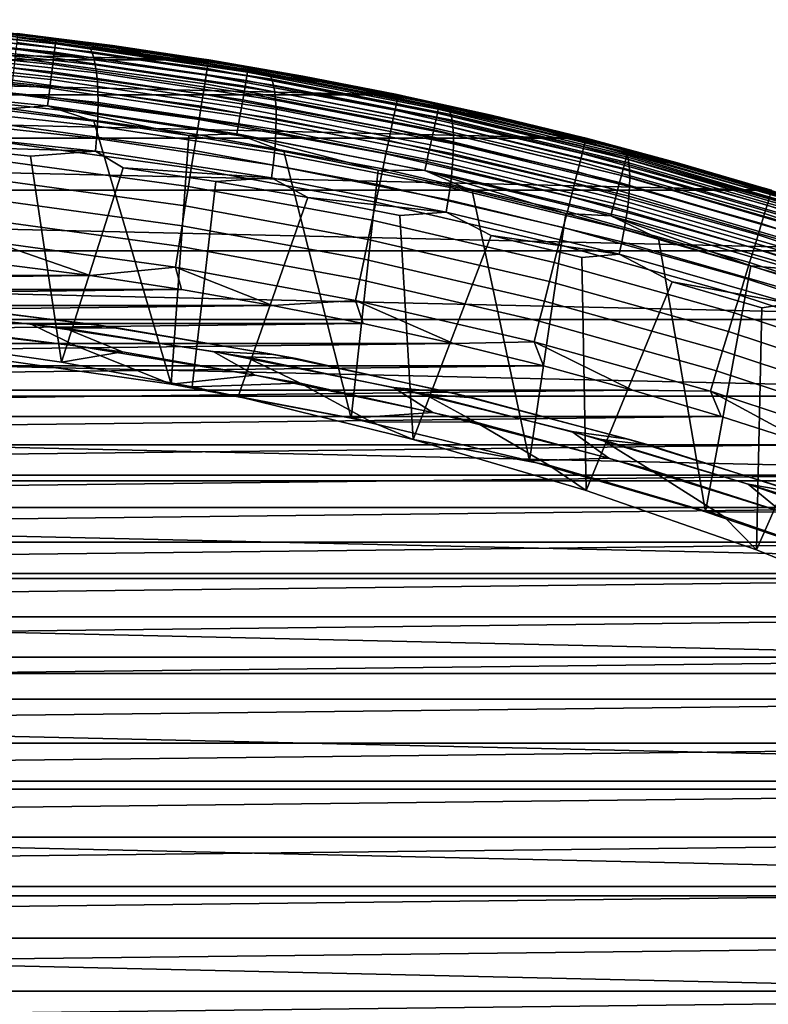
# Model space of a CAD drawing. Header units: metres. Extents: x -365 to 28, y -28 to 28.
# Tile 245 of 256: x 3.16 to 8.03, y 21.02 to 27.41. Entities that reach past the tile are written whole.
import ezdxf

# ---------------------------------------------------------------- set-up
doc = ezdxf.new("R2010")
doc.units = ezdxf.units.M
doc.layers.add('solid_24_501_103_XXX', color=7, linetype='CONTINUOUS')

msp = doc.modelspace()

# ---------------------------------------------------------------- linework, layer by layer
at = {"layer": 'solid_24_501_103_XXX'}
for points in [[(2.138382, 27.359516, 110.731926), (3.392367, 27.232475, 110.731926), (3.395427, 27.257032, 110.676788), (2.140312, 27.38419, 110.676788)], [(2.140312, 27.38419, 110.676788), (3.395427, 27.257032, 110.676788), (3.397645, 27.274809, 110.619064), (2.14171, 27.402048, 110.619064)], [(2.14171, 27.402048, 110.619064), (3.397645, 27.274809, 110.619064), (3.398985, 27.285543, 110.559593), (2.142556, 27.412832, 110.559593)], [(2.142556, 27.412832, 110.559593), (3.398985, 27.285543, 110.559593), (3.090304, 27.325813, 110.5)], [(2.847514, 27.341837, 119.303413), (2.24443, 27.407852, 119.25502), (3.146905, 27.32247, 119.514938), (3.4187, 27.288019, 119.51535)], [(-4.363696, 27.151583, -60), (-3.123856, 27.321991, -60), (4.363696, 27.151583, -60)], [(-3.123856, 27.321991, -60), (3.123856, 27.321991, -60), (4.363696, 27.151583, -60)], [(2.133046, 27.291267, 110.831284), (3.383902, 27.164543, 110.831284), (3.388506, 27.201494, 110.783676), (2.135948, 27.328392, 110.783676)], [(2.135948, 27.328392, 110.783676), (3.388506, 27.201494, 110.783676), (3.392367, 27.232475, 110.731926), (2.138382, 27.359516, 110.731926)], [(3.619735, 27.23283, 119.391144), (2.44322, 27.360199, 119.130318), (2.847514, 27.341837, 119.303413)], [(3.633127, 27.20331, 119.3134), (2.45783, 27.330545, 119.052841), (2.44322, 27.360199, 119.130318), (3.619735, 27.23283, 119.391144)], [(3.644749, 27.165733, 119.238914), (2.471002, 27.292801, 118.978699), (2.45783, 27.330545, 119.052841), (3.633127, 27.20331, 119.3134)], [(3.4187, 27.288019, 119.51535), (4.033896, 27.194664, 119.566429), (3.619735, 27.23283, 119.391144), (2.847514, 27.341837, 119.303413)], [(3.090304, 27.325813, 110.5), (4.331854, 27.156675, 110.5), (4.363696, 27.151583, -60), (3.123856, 27.321991, -60)], [(3.398985, 27.285543, 110.559593), (4.331854, 27.156675, 110.5), (3.090304, 27.325813, 110.5)], [(3.4187, 27.288019, 119.51535), (3.146905, 27.32247, 119.514938), (3.150632, 27.322042, 158.927399), (3.76732, 27.244474, 119.648476)], [(4.389934, 27.145248, 159.065811), (3.149907, 27.315685, 159.065811), (3.14773, 27.296642, 159.203171), (4.386892, 27.126324, 159.203171)], [(3.149907, 27.315685, 159.065811), (4.389934, 27.145248, 159.065811), (4.390946, 27.151566, 158.927399), (3.150632, 27.322042, 158.927399)], [(3.150632, 27.322042, 158.927399), (4.390946, 27.151566, 158.927399), (4.385705, 27.152409, 119.781586), (3.76732, 27.244474, 119.648476)], [(2.126011, 27.201277, 110.911354), (3.372743, 27.07497, 110.911354), (3.378622, 27.122162, 110.874054), (2.129717, 27.24869, 110.874054)], [(2.129717, 27.24869, 110.874054), (3.378622, 27.122162, 110.874054), (3.383902, 27.164543, 110.831284), (2.133046, 27.291267, 110.831284)], [(3.654471, 27.120518, 119.168518), (2.482589, 27.247383, 118.908714), (2.471002, 27.292801, 118.978699), (3.644749, 27.165733, 119.238914)], [(3.662185, 27.068163, 119.102982), (2.492463, 27.194798, 118.843658), (2.482589, 27.247383, 118.908714), (3.654471, 27.120518, 119.168518)], [(4.38185, 27.094955, 159.338165), (3.144121, 27.265076, 159.338165), (3.139112, 27.221258, 159.46965), (4.374852, 27.051409, 159.46965)], [(4.386892, 27.126324, 159.203171), (3.14773, 27.296642, 159.203171), (3.144121, 27.265076, 159.338165), (4.38185, 27.094955, 159.338165)], [(3.392367, 27.232475, 110.731926), (4.639195, 27.047989, 110.731926), (4.643381, 27.07238, 110.676788), (3.395427, 27.257032, 110.676788)], [(3.395427, 27.257032, 110.676788), (4.643381, 27.07238, 110.676788), (4.646411, 27.090036, 110.619064), (3.397645, 27.274809, 110.619064)], [(3.397645, 27.274809, 110.619064), (4.646411, 27.090036, 110.619064), (4.648243, 27.100697, 110.559593), (3.398985, 27.285543, 110.559593)], [(3.398985, 27.285543, 110.559593), (4.648243, 27.100697, 110.559593), (4.331854, 27.156675, 110.5)], [(3.4187, 27.288019, 119.51535), (3.76732, 27.244474, 119.648476), (4.385705, 27.152409, 119.781586)], [(4.033896, 27.194664, 119.566429), (3.4187, 27.288019, 119.51535), (4.385705, 27.152409, 119.781586), (4.587033, 27.117765, 119.774361)], [(2.121982, 27.149723, 110.942642), (3.366351, 27.023657, 110.942642), (3.372743, 27.07497, 110.911354), (2.126011, 27.201277, 110.911354)], [(3.667806, 27.009253, 119.043045), (2.500514, 27.135622, 118.784256), (2.492463, 27.194798, 118.843658), (3.662185, 27.068163, 119.102982)], [(4.374852, 27.051409, 159.46965), (3.139112, 27.221258, 159.46965), (3.132745, 27.16556, 159.596512), (4.365956, 26.996059, 159.596512)], [(3.383902, 27.164543, 110.831284), (4.627621, 26.980516, 110.831284), (4.633917, 27.017218, 110.783676), (3.388506, 27.201494, 110.783676)], [(3.388506, 27.201494, 110.783676), (4.633917, 27.017218, 110.783676), (4.639195, 27.047989, 110.731926), (3.392367, 27.232475, 110.731926)], [(4.789974, 27.054752, 119.650581), (3.619735, 27.23283, 119.391144), (4.033896, 27.194664, 119.566429)], [(4.802155, 27.025415, 119.572563), (3.633127, 27.20331, 119.3134), (3.619735, 27.23283, 119.391144), (4.789974, 27.054752, 119.650581)], [(4.812234, 26.988073, 119.497742), (3.644749, 27.165733, 119.238914), (3.633127, 27.20331, 119.3134), (4.802155, 27.025415, 119.572563)], [(4.587033, 27.117765, 119.774361), (5.213104, 26.995867, 119.827858), (4.789974, 27.054752, 119.650581), (4.033896, 27.194664, 119.566429)], [(-5.594749, 26.924871, -60), (-4.363696, 27.151583, -60), (5.594749, 26.924871, -60)], [(-4.363696, 27.151583, -60), (4.363696, 27.151583, -60), (5.594749, 26.924871, -60)], [(2.117687, 27.094784, 110.967468), (3.359539, 26.968971, 110.967468), (3.366351, 27.023657, 110.942642), (2.121982, 27.149723, 110.942642)], [(3.671271, 26.944437, 118.989357), (2.506652, 27.070518, 118.731171), (2.500514, 27.135622, 118.784256), (3.667806, 27.009253, 119.043045)], [(4.365956, 26.996059, 159.596512), (3.132745, 27.16556, 159.596512), (3.125074, 27.098459, 159.717636), (4.355239, 26.929379, 159.717636)], [(3.372743, 27.07497, 110.911354), (4.612361, 26.89155, 110.911354), (4.620401, 26.938423, 110.874054), (3.378622, 27.122162, 110.874054)], [(3.378622, 27.122162, 110.874054), (4.620401, 26.938423, 110.874054), (4.627621, 26.980516, 110.831284), (3.383902, 27.164543, 110.831284)], [(4.820099, 26.94314, 119.426926), (3.654471, 27.120518, 119.168518), (3.644749, 27.165733, 119.238914), (4.812234, 26.988073, 119.497742)], [(4.825664, 26.891113, 119.360916), (3.662185, 27.068163, 119.102982), (3.654471, 27.120518, 119.168518), (4.820099, 26.94314, 119.426926)], [(4.331854, 27.156675, 110.5), (5.564411, 26.93116, 110.5), (5.594749, 26.924871, -60), (4.363696, 27.151583, -60)], [(4.648243, 27.100697, 110.559593), (5.564411, 26.93116, 110.5), (4.331854, 27.156675, 110.5)], [(5.617018, 26.899782, 159.203171), (4.386892, 27.126324, 159.203171), (4.38185, 27.094955, 159.338165), (5.610553, 26.868673, 159.338165)], [(4.587033, 27.117765, 119.774361), (4.385705, 27.152409, 119.781586), (4.390946, 27.151566, 158.927399), (5.001717, 27.046329, 119.914169)], [(5.620917, 26.918547, 159.065811), (4.389934, 27.145248, 159.065811), (4.386892, 27.126324, 159.203171), (5.617018, 26.899782, 159.203171)], [(4.389934, 27.145248, 159.065811), (5.620917, 26.918547, 159.065811), (5.622216, 26.924812, 158.927399), (4.390946, 27.151566, 158.927399)], [(4.390946, 27.151566, 158.927399), (5.622216, 26.924812, 158.927399), (5.615033, 26.926304, 120.046196), (5.001717, 27.046329, 119.914169)], [(2.113192, 27.037258, 110.985458), (3.352407, 26.911713, 110.985458), (3.359539, 26.968971, 110.967468), (2.117687, 27.094784, 110.967468)], [(3.672542, 26.874437, 118.942528), (2.510811, 27.000204, 118.684975), (2.506652, 27.070518, 118.731171), (3.671271, 26.944437, 118.989357)], [(4.355239, 26.929379, 159.717636), (3.125074, 27.098459, 159.717636), (3.116165, 27.020531, 159.832016), (4.342793, 26.851934, 159.832016)], [(3.366351, 27.023657, 110.942642), (4.60362, 26.840584, 110.942642), (4.612361, 26.89155, 110.911354), (3.372743, 27.07497, 110.911354)], [(4.828866, 26.832571, 119.300446), (3.667806, 27.009253, 119.043045), (3.662185, 27.068163, 119.102982), (4.825664, 26.891113, 119.360916)], [(5.610553, 26.868673, 159.338165), (4.38185, 27.094955, 159.338165), (4.374852, 27.051409, 159.46965), (5.60158, 26.825493, 159.46965)], [(4.587033, 27.117765, 119.774361), (5.001717, 27.046329, 119.914169), (5.615033, 26.926304, 120.046196)], [(5.213104, 26.995867, 119.827858), (4.587033, 27.117765, 119.774361), (5.615033, 26.926304, 120.046196), (5.74737, 26.897339, 120.031601)], [(4.639195, 27.047989, 110.731926), (5.876238, 26.806448, 110.731926), (5.881539, 26.830622, 110.676788), (4.643381, 27.07238, 110.676788)], [(4.643381, 27.07238, 110.676788), (5.881539, 26.830622, 110.676788), (5.885377, 26.84812, 110.619064), (4.646411, 27.090036, 110.619064)], [(4.646411, 27.090036, 110.619064), (5.885377, 26.84812, 110.619064), (5.887697, 26.858686, 110.559593), (4.648243, 27.100697, 110.559593)], [(4.648243, 27.100697, 110.559593), (5.887697, 26.858686, 110.559593), (5.564411, 26.93116, 110.5)], [(2.10856, 26.977989, 110.996353), (3.345058, 26.852718, 110.996353), (3.352407, 26.911713, 110.985458), (2.113192, 27.037258, 110.985458)], [(3.671605, 26.800026, 118.903061), (2.512944, 26.925463, 118.646194), (2.510811, 27.000204, 118.684975), (3.672542, 26.874437, 118.942528)], [(4.342793, 26.851934, 159.832016), (3.116165, 27.020531, 159.832016), (3.106094, 26.93244, 159.93866), (4.328723, 26.764393, 159.93866)], [(3.359539, 26.968971, 110.967468), (4.594304, 26.78627, 110.967468), (4.60362, 26.840584, 110.942642), (3.366351, 27.023657, 110.942642)], [(4.829669, 26.768162, 119.24617), (3.671271, 26.944437, 118.989357), (3.667806, 27.009253, 119.043045), (4.828866, 26.832571, 119.300446)], [(5.590174, 26.770605, 159.596512), (4.365956, 26.996059, 159.596512), (4.355239, 26.929379, 159.717636), (5.576434, 26.704479, 159.717636)], [(5.60158, 26.825493, 159.46965), (4.374852, 27.051409, 159.46965), (4.365956, 26.996059, 159.596512), (5.590174, 26.770605, 159.596512)], [(4.627621, 26.980516, 110.831284), (5.861578, 26.739578, 110.831284), (5.869553, 26.775951, 110.783676), (4.633917, 27.017218, 110.783676)], [(4.633917, 27.017218, 110.783676), (5.869553, 26.775951, 110.783676), (5.876238, 26.806448, 110.731926), (4.639195, 27.047989, 110.731926)], [(5.951859, 26.826239, 119.908165), (4.789974, 27.054752, 119.650581), (5.213104, 26.995867, 119.827858)], [(5.962835, 26.797138, 119.82988), (4.802155, 27.025415, 119.572563), (4.789974, 27.054752, 119.650581), (5.951859, 26.826239, 119.908165)], [(5.971381, 26.760098, 119.754715), (4.812234, 26.988073, 119.497742), (4.802155, 27.025415, 119.572563), (5.962835, 26.797138, 119.82988)], [(5.74737, 26.897339, 120.031601), (6.383001, 26.745792, 120.087212), (5.951859, 26.826239, 119.908165), (5.213104, 26.995867, 119.827858)], [(2.10856, 26.977989, 110.996353), (3.024011, 26.83012, 111), (3.345058, 26.852718, 110.996353)], [(4.328723, 26.764393, 159.93866), (3.106094, 26.93244, 159.93866), (3.094948, 26.83494, 160.036667), (4.31315, 26.667501, 160.036667)], [(3.352407, 26.911713, 110.985458), (4.58455, 26.729401, 110.985458), (4.594304, 26.78627, 110.967468), (3.359539, 26.968971, 110.967468)], [(4.828066, 26.698597, 119.1987), (3.672542, 26.874437, 118.942528), (3.671271, 26.944437, 118.989357), (4.829669, 26.768162, 119.24617)], [(5.576434, 26.704479, 159.717636), (4.355239, 26.929379, 159.717636), (4.342793, 26.851934, 159.832016), (5.560475, 26.627684, 159.832016)], [(4.612361, 26.89155, 110.911354), (5.84225, 26.651407, 110.911354), (5.852433, 26.697861, 110.874054), (4.620401, 26.938423, 110.874054)], [(4.620401, 26.938423, 110.874054), (5.852433, 26.697861, 110.874054), (5.861578, 26.739578, 110.831284), (4.627621, 26.980516, 110.831284)], [(5.977401, 26.715528, 119.683495), (4.820099, 26.94314, 119.426926), (4.812234, 26.988073, 119.497742), (5.971381, 26.760098, 119.754715)], [(5.980829, 26.663921, 119.617012), (4.825664, 26.891113, 119.360916), (4.820099, 26.94314, 119.426926), (5.977401, 26.715528, 119.683495)], [(5.564411, 26.93116, 110.5), (6.785416, 26.649731, 110.5), (6.81496, 26.642185, -60), (5.594749, 26.924871, -60)], [(5.887697, 26.858686, 110.559593), (6.785416, 26.649731, 110.5), (5.564411, 26.93116, 110.5)], [(-6.81496, 26.642185, -60), (-5.594749, 26.924871, -60), (6.81496, 26.642185, -60)], [(-5.594749, 26.924871, -60), (5.594749, 26.924871, -60), (6.81496, 26.642185, -60)], [(3.668471, 26.722031, 118.871414), (2.513026, 26.847118, 118.615257), (2.512944, 26.925463, 118.646194), (3.671605, 26.800026, 118.903061)], [(3.345058, 26.852718, 110.996353), (4.574501, 26.670805, 110.996353), (4.58455, 26.729401, 110.985458), (3.352407, 26.911713, 110.985458)], [(4.824074, 26.624653, 119.158562), (3.671605, 26.800026, 118.903061), (3.672542, 26.874437, 118.942528), (4.828066, 26.698597, 119.1987)], [(4.60362, 26.840584, 110.942642), (5.831177, 26.600897, 110.942642), (5.84225, 26.651407, 110.911354), (4.612361, 26.89155, 110.911354)], [(5.981627, 26.605852, 119.556007), (4.828866, 26.832571, 119.300446), (4.825664, 26.891113, 119.360916), (5.980829, 26.663921, 119.617012)], [(6.827684, 26.586704, 159.338165), (5.610553, 26.868673, 159.338165), (5.60158, 26.825493, 159.46965), (6.816755, 26.543976, 159.46965)], [(6.835557, 26.617485, 159.203171), (5.617018, 26.899782, 159.203171), (5.610553, 26.868673, 159.338165), (6.827684, 26.586704, 159.338165)], [(5.74737, 26.897339, 120.031601), (5.615033, 26.926304, 120.046196), (5.622216, 26.924812, 158.927399), (6.225311, 26.792408, 120.177551)], [(6.840307, 26.636055, 159.065811), (5.620917, 26.918547, 159.065811), (5.617018, 26.899782, 159.203171), (6.835557, 26.617485, 159.203171)], [(5.620917, 26.918547, 159.065811), (6.840307, 26.636055, 159.065811), (6.841889, 26.642254, 158.927399), (5.622216, 26.924812, 158.927399)], [(5.622216, 26.924812, 158.927399), (6.841889, 26.642254, 158.927399), (6.832229, 26.644724, 120.308182), (6.225311, 26.792408, 120.177551)], [(5.74737, 26.897339, 120.031601), (6.225311, 26.792408, 120.177551), (6.832229, 26.644724, 120.308182)], [(6.383001, 26.745792, 120.087212), (5.74737, 26.897339, 120.031601), (6.832229, 26.644724, 120.308182), (6.897659, 26.627121, 120.286613)], [(3.663173, 26.641315, 118.847916), (2.511058, 26.766043, 118.592499), (2.513026, 26.847118, 118.615257), (3.668471, 26.722031, 118.871414)], [(3.644291, 26.752926, 111), (3.024011, 26.83012, 111), (2.969125, 25.212582, 111), (4.147652, 25.045696, 111)], [(3.345058, 26.852718, 110.996353), (3.024011, 26.83012, 111), (3.644291, 26.752926, 111)], [(4.31315, 26.667501, 160.036667), (3.094948, 26.83494, 160.036667), (3.082821, 26.728863, 160.125183), (4.296208, 26.562086, 160.125183)], [(3.345058, 26.852718, 110.996353), (3.644291, 26.752926, 111), (4.262619, 26.661396, 111)], [(3.345058, 26.852718, 110.996353), (4.262619, 26.661396, 111), (4.574501, 26.670805, 110.996353)], [(4.817737, 26.547144, 119.126198), (3.668471, 26.722031, 118.871414), (3.671605, 26.800026, 118.903061), (4.824074, 26.624653, 119.158562)], [(5.560475, 26.627684, 159.832016), (4.342793, 26.851934, 159.832016), (4.328723, 26.764393, 159.93866), (5.542436, 26.540874, 159.93866)], [(4.594304, 26.78627, 110.967468), (5.819377, 26.547066, 110.967468), (5.831177, 26.600897, 110.942642), (4.60362, 26.840584, 110.942642)], [(5.979785, 26.541962, 119.501144), (4.829669, 26.768162, 119.24617), (4.828866, 26.832571, 119.300446), (5.981627, 26.605852, 119.556007)], [(6.816755, 26.543976, 159.46965), (5.60158, 26.825493, 159.46965), (5.590174, 26.770605, 159.596512), (6.802863, 26.489664, 159.596512)], [(5.869553, 26.775951, 110.783676), (7.092807, 26.478205, 110.783676), (7.100886, 26.508362, 110.731926), (5.876238, 26.806448, 110.731926)], [(5.876238, 26.806448, 110.731926), (7.100886, 26.508362, 110.731926), (7.107291, 26.532267, 110.676788), (5.881539, 26.830622, 110.676788)], [(5.881539, 26.830622, 110.676788), (7.107291, 26.532267, 110.676788), (7.111929, 26.54957, 110.619064), (5.885377, 26.84812, 110.619064)], [(5.885377, 26.84812, 110.619064), (7.111929, 26.54957, 110.619064), (7.114731, 26.560019, 110.559593), (5.887697, 26.858686, 110.559593)], [(5.887697, 26.858686, 110.559593), (7.114731, 26.560019, 110.559593), (6.785416, 26.649731, 110.5)], [(7.103318, 26.547684, 120.163437), (5.951859, 26.826239, 119.908165), (6.383001, 26.745792, 120.087212)], [(7.113099, 26.518873, 120.084892), (5.962835, 26.797138, 119.82988), (5.951859, 26.826239, 119.908165), (7.103318, 26.547684, 120.163437)], [(3.655771, 26.558775, 118.832848), (2.507061, 26.683132, 118.578186), (2.511058, 26.766043, 118.592499), (3.663173, 26.641315, 118.847916)], [(4.262619, 26.661396, 111), (3.644291, 26.752926, 111), (4.147652, 25.045696, 111)], [(5.542436, 26.540874, 159.93866), (4.328723, 26.764393, 159.93866), (4.31315, 26.667501, 160.036667), (5.52247, 26.44479, 160.036667)], [(4.58455, 26.729401, 110.985458), (5.807023, 26.490704, 110.985458), (5.819377, 26.547066, 110.967468), (4.594304, 26.78627, 110.967468)], [(5.975326, 26.472961, 119.453041), (4.828066, 26.698597, 119.1987), (4.829669, 26.768162, 119.24617), (5.979785, 26.541962, 119.501144)], [(6.802863, 26.489664, 159.596512), (5.590174, 26.770605, 159.596512), (5.576434, 26.704479, 159.717636), (6.786126, 26.424232, 159.717636)], [(5.852433, 26.697861, 110.874054), (7.07212, 26.400982, 110.874054), (7.083171, 26.442236, 110.831284), (5.861578, 26.739578, 110.831284)], [(5.861578, 26.739578, 110.831284), (7.083171, 26.442236, 110.831284), (7.092807, 26.478205, 110.783676), (5.869553, 26.775951, 110.783676)], [(7.120122, 26.482201, 120.009384), (5.971381, 26.760098, 119.754715), (5.962835, 26.797138, 119.82988), (7.113099, 26.518873, 120.084892)], [(7.124312, 26.438074, 119.937759), (5.977401, 26.715528, 119.683495), (5.971381, 26.760098, 119.754715), (7.120122, 26.482201, 120.009384)], [(6.897659, 26.627121, 120.286613), (7.541456, 26.444851, 120.34404), (7.103318, 26.547684, 120.163437), (6.383001, 26.745792, 120.087212)], [(3.655771, 26.558775, 118.832848), (2.628643, 26.589321, 118.600739), (2.507061, 26.683132, 118.578186)], [(4.296208, 26.562086, 160.125183), (3.082821, 26.728863, 160.125183), (3.069818, 26.615116, 160.203461), (4.278041, 26.449051, 160.203461)], [(4.809125, 26.466932, 119.101967), (3.663173, 26.641315, 118.847916), (3.668471, 26.722031, 118.871414), (4.817737, 26.547144, 119.126198)], [(4.574501, 26.670805, 110.996353), (5.794294, 26.432632, 110.996353), (5.807023, 26.490704, 110.985458), (4.58455, 26.729401, 110.985458)], [(5.968297, 26.399612, 119.412231), (4.824074, 26.624653, 119.158562), (4.828066, 26.698597, 119.1987), (5.975326, 26.472961, 119.453041)], [(6.786126, 26.424232, 159.717636), (5.576434, 26.704479, 159.717636), (5.560475, 26.627684, 159.832016), (6.766689, 26.348244, 159.832016)], [(5.84225, 26.651407, 110.911354), (7.059815, 26.355045, 110.911354), (7.07212, 26.400982, 110.874054), (5.852433, 26.697861, 110.874054)], [(7.12562, 26.38698, 119.870811), (5.980829, 26.663921, 119.617012), (5.977401, 26.715528, 119.683495), (7.124312, 26.438074, 119.937759)], [(-8.020566, 26.30438, -60), (-6.81496, 26.642185, -60), (8.020566, 26.30438, -60)], [(-6.81496, 26.642185, -60), (6.81496, 26.642185, -60), (8.020566, 26.30438, -60)], [(4.278041, 26.449051, 160.203461), (3.069818, 26.615116, 160.203461), (3.056049, 26.494675, 160.270828), (4.258805, 26.329359, 160.270828)], [(4.798334, 26.384909, 119.086143), (3.655771, 26.558775, 118.832848), (3.663173, 26.641315, 118.847916), (4.809125, 26.466932, 119.101967)], [(4.878719, 26.555565, 111), (4.262619, 26.661396, 111), (4.147652, 25.045696, 111), (5.317031, 24.823763, 111)], [(4.574501, 26.670805, 110.996353), (4.262619, 26.661396, 111), (4.878719, 26.555565, 111)], [(5.52247, 26.44479, 160.036667), (4.31315, 26.667501, 160.036667), (4.296208, 26.562086, 160.125183), (5.500747, 26.340256, 160.125183)], [(4.574501, 26.670805, 110.996353), (4.878719, 26.555565, 111), (5.492124, 26.435516, 111)], [(4.574501, 26.670805, 110.996353), (5.492124, 26.435516, 111), (5.794294, 26.432632, 110.996353)], [(5.958777, 26.322731, 119.379158), (4.817737, 26.547144, 119.126198), (4.824074, 26.624653, 119.158562), (5.968297, 26.399612, 119.412231)], [(6.766689, 26.348244, 159.832016), (5.560475, 26.627684, 159.832016), (5.542436, 26.540874, 159.93866), (6.744717, 26.262344, 159.93866)], [(5.831177, 26.600897, 110.942642), (7.046435, 26.305096, 110.942642), (7.059815, 26.355045, 110.911354), (5.84225, 26.651407, 110.911354)], [(7.124032, 26.329487, 119.809265), (5.981627, 26.605852, 119.556007), (5.980829, 26.663921, 119.617012), (7.12562, 26.38698, 119.870811)], [(6.785416, 26.649731, 110.5), (7.992333, 26.312975, 110.5), (8.020566, 26.30438, -60), (6.81496, 26.642185, -60)], [(7.114731, 26.560019, 110.559593), (7.992333, 26.312975, 110.5), (6.785416, 26.649731, 110.5)], [(8.039986, 26.28002, 159.203171), (6.835557, 26.617485, 159.203171), (6.827684, 26.586704, 159.338165), (8.03072, 26.24963, 159.338165)], [(6.897659, 26.627121, 120.286613), (6.832229, 26.644724, 120.308182), (6.841889, 26.642254, 158.927399), (7.435457, 26.483343, 120.438034)], [(8.045576, 26.298353, 159.065811), (6.840307, 26.636055, 159.065811), (6.835557, 26.617485, 159.203171), (8.039986, 26.28002, 159.203171)], [(6.840307, 26.636055, 159.065811), (8.045576, 26.298353, 159.065811), (8.047438, 26.304476, 158.927399), (6.841889, 26.642254, 158.927399)], [(6.841889, 26.642254, 158.927399), (8.047438, 26.304476, 158.927399), (8.034668, 26.308365, 120.567001), (7.435457, 26.483343, 120.438034)], [(6.897659, 26.627121, 120.286613), (7.435457, 26.483343, 120.438034), (8.03585, 26.307503, 120.538948)], [(6.897659, 26.627121, 120.286613), (8.03585, 26.307503, 120.538948), (7.541456, 26.444851, 120.34404)], [(2.628643, 26.589321, 118.600739), (3.233195, 26.527174, 118.734764), (3.434535, 25.187498, 118.779404), (2.277429, 25.355326, 118.522873)], [(3.655771, 26.558775, 118.832848), (3.233195, 26.527174, 118.734764), (2.628643, 26.589321, 118.600739)], [(3.655771, 26.558775, 118.832848), (3.836105, 26.451294, 118.868423), (3.434535, 25.187498, 118.779404), (3.233195, 26.527174, 118.734764)], [(4.798334, 26.384909, 119.086143), (3.836105, 26.451294, 118.868423), (3.655771, 26.558775, 118.832848)], [(5.500747, 26.340256, 160.125183), (4.296208, 26.562086, 160.125183), (4.278041, 26.449051, 160.203461), (5.477454, 26.228165, 160.203461)], [(5.946871, 26.243166, 119.354202), (4.809125, 26.466932, 119.101967), (4.817737, 26.547144, 119.126198), (5.958777, 26.322731, 119.379158)], [(5.492124, 26.435516, 111), (4.878719, 26.555565, 111), (5.317031, 24.823763, 111)], [(5.807023, 26.490704, 110.985458), (7.017246, 26.196129, 110.985458), (7.032176, 26.251863, 110.967468), (5.819377, 26.547066, 110.967468)], [(5.819377, 26.547066, 110.967468), (7.032176, 26.251863, 110.967468), (7.046435, 26.305096, 110.942642), (5.831177, 26.600897, 110.942642)], [(7.119567, 26.266232, 119.75383), (5.979785, 26.541962, 119.501144), (5.981627, 26.605852, 119.556007), (7.124032, 26.329487, 119.809265)], [(8.017857, 26.207443, 159.46965), (6.816755, 26.543976, 159.46965), (6.802863, 26.489664, 159.596512), (8.001507, 26.15382, 159.596512)], [(8.03072, 26.24963, 159.338165), (6.827684, 26.586704, 159.338165), (6.816755, 26.543976, 159.46965), (8.017857, 26.207443, 159.46965)], [(8.24228, 26.219484, 120.415939), (7.103318, 26.547684, 120.163437), (7.541456, 26.444851, 120.34404)], [(8.250876, 26.191013, 120.337128), (7.113099, 26.518873, 120.084892), (7.103318, 26.547684, 120.163437), (8.24228, 26.219484, 120.415939)], [(7.107291, 26.532267, 110.676788), (8.318051, 26.177944, 110.676788), (8.323479, 26.195017, 110.619064), (7.111929, 26.54957, 110.619064)], [(7.111929, 26.54957, 110.619064), (8.323479, 26.195017, 110.619064), (8.326757, 26.205326, 110.559593), (7.114731, 26.560019, 110.559593)], [(7.114731, 26.560019, 110.559593), (8.326757, 26.205326, 110.559593), (7.992333, 26.312975, 110.5)], [(4.258805, 26.329359, 160.270828), (3.056049, 26.494675, 160.270828), (3.041632, 26.368565, 160.326706), (4.238663, 26.204037, 160.326706)], [(6.744717, 26.262344, 159.93866), (5.542436, 26.540874, 159.93866), (5.52247, 26.44479, 160.036667), (6.720398, 26.167269, 160.036667)], [(5.794294, 26.432632, 110.996353), (7.001864, 26.138704, 110.996353), (7.017246, 26.196129, 110.985458), (5.807023, 26.490704, 110.985458)], [(7.112273, 26.197916, 119.705093), (5.975326, 26.472961, 119.453041), (5.979785, 26.541962, 119.501144), (7.119567, 26.266232, 119.75383)], [(8.001507, 26.15382, 159.596512), (6.802863, 26.489664, 159.596512), (6.786126, 26.424232, 159.717636), (7.98181, 26.089218, 159.717636)], [(7.092807, 26.478205, 110.783676), (8.3011, 26.124605, 110.783676), (8.310555, 26.15436, 110.731926), (7.100886, 26.508362, 110.731926)], [(7.100886, 26.508362, 110.731926), (8.310555, 26.15436, 110.731926), (8.318051, 26.177944, 110.676788), (7.107291, 26.532267, 110.676788)], [(8.256392, 26.154776, 120.261292), (7.120122, 26.482201, 120.009384), (7.113099, 26.518873, 120.084892), (8.250876, 26.191013, 120.337128)], [(8.258768, 26.111172, 120.189262), (7.124312, 26.438074, 119.937759), (7.120122, 26.482201, 120.009384), (8.256392, 26.154776, 120.261292)], [(8.03585, 26.307503, 120.538948), (7.435457, 26.483343, 120.438034), (8.034668, 26.308365, 120.567001)], [(4.437061, 26.36171, 119.001656), (4.28297, 25.028086, 118.967491), (3.434535, 25.187498, 118.779404), (3.836105, 26.451294, 118.868423)], [(4.798334, 26.384909, 119.086143), (4.437061, 26.36171, 119.001656), (3.836105, 26.451294, 118.868423)], [(5.477454, 26.228165, 160.203461), (4.278041, 26.449051, 160.203461), (4.258805, 26.329359, 160.270828), (5.452789, 26.109472, 160.270828)], [(5.932712, 26.161804, 119.337631), (4.798334, 26.384909, 119.086143), (4.809125, 26.466932, 119.101967), (5.946871, 26.243166, 119.354202)], [(6.102661, 26.301283, 111), (5.492124, 26.435516, 111), (5.317031, 24.823763, 111), (6.4747, 24.547266, 111)], [(5.794294, 26.432632, 110.996353), (5.492124, 26.435516, 111), (6.102661, 26.301283, 111)], [(6.720398, 26.167269, 160.036667), (5.52247, 26.44479, 160.036667), (5.500747, 26.340256, 160.125183), (6.693941, 26.063831, 160.125183)], [(5.794294, 26.432632, 110.996353), (6.102661, 26.301283, 111), (6.70988, 26.152962, 111)], [(5.794294, 26.432632, 110.996353), (6.70988, 26.152962, 111), (7.001864, 26.138704, 110.996353)], [(7.102231, 26.125298, 119.663612), (5.968297, 26.399612, 119.412231), (5.975326, 26.472961, 119.453041), (7.112273, 26.197916, 119.705093)], [(7.98181, 26.089218, 159.717636), (6.786126, 26.424232, 159.717636), (6.766689, 26.348244, 159.832016), (7.958935, 26.014193, 159.832016)], [(7.07212, 26.400982, 110.874054), (8.27689, 26.048414, 110.874054), (8.289824, 26.089117, 110.831284), (7.083171, 26.442236, 110.831284)], [(7.083171, 26.442236, 110.831284), (8.289824, 26.089117, 110.831284), (8.3011, 26.124605, 110.783676), (7.092807, 26.478205, 110.783676)], [(8.257977, 26.060684, 120.121841), (7.12562, 26.38698, 119.870811), (7.124312, 26.438074, 119.937759), (8.258768, 26.111172, 120.189262)], [(8.03585, 26.307503, 120.538948), (8.686341, 26.093456, 120.597855), (8.24228, 26.219484, 120.415939), (7.541456, 26.444851, 120.34404)], [(4.238663, 26.204037, 160.326706), (3.041632, 26.368565, 160.326706), (3.026691, 26.237865, 160.370636), (4.217788, 26.074154, 160.370636)], [(5.035626, 26.258509, 119.134354), (4.582659, 24.964306, 119.033936), (4.28297, 25.028086, 118.967491), (4.437061, 26.36171, 119.001656)], [(4.798334, 26.384909, 119.086143), (5.035626, 26.258509, 119.134354), (4.437061, 26.36171, 119.001656)], [(5.932712, 26.161804, 119.337631), (5.035626, 26.258509, 119.134354), (4.798334, 26.384909, 119.086143)], [(7.089553, 26.049179, 119.629845), (5.958777, 26.322731, 119.379158), (5.968297, 26.399612, 119.412231), (7.102231, 26.125298, 119.663612)], [(7.046435, 26.305096, 110.942642), (8.246829, 25.953808, 110.942642), (8.262487, 26.00309, 110.911354), (7.059815, 26.355045, 110.911354)], [(7.059815, 26.355045, 110.911354), (8.262487, 26.00309, 110.911354), (8.27689, 26.048414, 110.874054), (7.07212, 26.400982, 110.874054)], [(8.254026, 26.003872, 120.059784), (7.124032, 26.329487, 119.809265), (7.12562, 26.38698, 119.870811), (8.257977, 26.060684, 120.121841)], [(-9.208872, 25.912291, -60), (-8.020566, 26.30438, -60), (9.208872, 25.912291, -60)], [(-8.020566, 26.30438, -60), (8.020566, 26.30438, -60), (9.208872, 25.912291, -60)], [(5.452789, 26.109472, 160.270828), (4.258805, 26.329359, 160.270828), (4.238663, 26.204037, 160.326706), (5.426965, 25.985197, 160.326706)], [(6.693941, 26.063831, 160.125183), (5.500747, 26.340256, 160.125183), (5.477454, 26.228165, 160.203461), (6.66557, 25.952917, 160.203461)], [(7.074379, 25.970406, 119.604164), (5.946871, 26.243166, 119.354202), (5.958777, 26.322731, 119.379158), (7.089553, 26.049179, 119.629845)], [(6.70988, 26.152962, 111), (6.102661, 26.301283, 111), (6.4747, 24.547266, 111)], [(7.958935, 26.014193, 159.832016), (6.766689, 26.348244, 159.832016), (6.744717, 26.262344, 159.93866), (7.933076, 25.929382, 159.93866)], [(7.032176, 26.251863, 110.967468), (8.230141, 25.901287, 110.967468), (8.246829, 25.953808, 110.942642), (7.046435, 26.305096, 110.942642)], [(8.246961, 25.941366, 120.003761), (7.119567, 26.266232, 119.75383), (7.124032, 26.329487, 119.809265), (8.254026, 26.003872, 120.059784)], [(7.992333, 26.312975, 110.5), (9.182658, 25.921589, 110.5), (9.208872, 25.912291, -60), (8.020566, 26.30438, -60)], [(8.326757, 26.205326, 110.559593), (9.182658, 25.921589, 110.5), (7.992333, 26.312975, 110.5)], [(4.217788, 26.074154, 160.370636), (3.026691, 26.237865, 160.370636), (3.011352, 26.103695, 160.402222), (4.196359, 25.940819, 160.402222)], [(5.035626, 26.258509, 119.134354), (5.631639, 26.14172, 119.266487), (5.719285, 24.686245, 119.285919), (4.582659, 24.964306, 119.033936)], [(5.932712, 26.161804, 119.337631), (5.631639, 26.14172, 119.266487), (5.035626, 26.258509, 119.134354)], [(6.66557, 25.952917, 160.203461), (5.477454, 26.228165, 160.203461), (5.452789, 26.109472, 160.270828), (6.635529, 25.83547, 160.270828)], [(7.056877, 25.889853, 119.586853), (5.932712, 26.161804, 119.337631), (5.946871, 26.243166, 119.354202), (7.074379, 25.970406, 119.604164)], [(7.933076, 25.929382, 159.93866), (6.744717, 26.262344, 159.93866), (6.720398, 26.167269, 160.036667), (7.904455, 25.835512, 160.036667)], [(7.017246, 26.196129, 110.985458), (8.212667, 25.846296, 110.985458), (8.230141, 25.901287, 110.967468), (7.032176, 26.251863, 110.967468)], [(8.236858, 25.873859, 119.954407), (7.112273, 26.197916, 119.705093), (7.119567, 26.266232, 119.75383), (8.246961, 25.941366, 120.003761)], [(9.217167, 25.858149, 159.338165), (8.03072, 26.24963, 159.338165), (8.017857, 26.207443, 159.46965), (9.202397, 25.816591, 159.46965)], [(5.426965, 25.985197, 160.326706), (4.238663, 26.204037, 160.326706), (4.217788, 26.074154, 160.370636), (5.4002, 25.856398, 160.370636)], [(5.932712, 26.161804, 119.337631), (6.224605, 26.011473, 119.397942), (5.719285, 24.686245, 119.285919), (5.631639, 26.14172, 119.266487)], [(7.056877, 25.889853, 119.586853), (6.224605, 26.011473, 119.397942), (5.932712, 26.161804, 119.337631)], [(7.904455, 25.835512, 160.036667), (6.720398, 26.167269, 160.036667), (6.693941, 26.063831, 160.125183), (7.873317, 25.733387, 160.125183)], [(7.001864, 26.138704, 110.996353), (8.194666, 25.789637, 110.996353), (8.212667, 25.846296, 110.985458), (7.017246, 26.196129, 110.985458)], [(8.223832, 25.802099, 119.91227), (7.102231, 26.125298, 119.663612), (7.112273, 26.197916, 119.705093), (8.236858, 25.873859, 119.954407)], [(9.202397, 25.816591, 159.46965), (8.017857, 26.207443, 159.46965), (8.001507, 26.15382, 159.596512), (9.183623, 25.763767, 159.596512)], [(4.196359, 25.940819, 160.402222), (3.011352, 26.103695, 160.402222), (2.995748, 25.967199, 160.421204), (4.174559, 25.805176, 160.421204)], [(6.635529, 25.83547, 160.270828), (5.452789, 26.109472, 160.270828), (5.426965, 25.985197, 160.326706), (6.604074, 25.712498, 160.326706)], [(7.313492, 25.990629, 111), (6.70988, 26.152962, 111), (6.4747, 24.547266, 111), (7.618175, 24.216799, 111)], [(7.001864, 26.138704, 110.996353), (6.70988, 26.152962, 111), (7.313492, 25.990629, 111)], [(7.001864, 26.138704, 110.996353), (7.313492, 25.990629, 111), (7.913249, 25.814346, 111)], [(7.001864, 26.138704, 110.996353), (7.913249, 25.814346, 111), (8.194666, 25.789637, 110.996353)], [(8.208026, 25.726883, 119.877808), (7.089553, 26.049179, 119.629845), (7.102231, 26.125298, 119.663612), (8.223832, 25.802099, 119.91227)], [(9.183623, 25.763767, 159.596512), (8.001507, 26.15382, 159.596512), (7.98181, 26.089218, 159.717636), (9.161007, 25.70013, 159.717636)], [(5.4002, 25.856398, 160.370636), (4.217788, 26.074154, 160.370636), (4.196359, 25.940819, 160.402222), (5.372725, 25.724178, 160.402222)], [(7.873317, 25.733387, 160.125183), (6.693941, 26.063831, 160.125183), (6.66557, 25.952917, 160.203461), (7.839927, 25.623877, 160.203461)], [(8.189614, 25.649044, 119.85141), (7.074379, 25.970406, 119.604164), (7.089553, 26.049179, 119.629845), (8.208026, 25.726883, 119.877808)], [(9.161007, 25.70013, 159.717636), (7.98181, 26.089218, 159.717636), (7.958935, 26.014193, 159.832016), (9.13474, 25.626223, 159.832016)], [(6.604074, 25.712498, 160.326706), (5.426965, 25.985197, 160.326706), (5.4002, 25.856398, 160.370636), (6.571476, 25.585051, 160.370636)], [(6.224605, 26.011473, 119.397942), (6.814322, 25.867819, 119.528679), (6.841976, 24.353907, 119.534813), (5.719285, 24.686245, 119.285919)], [(7.056877, 25.889853, 119.586853), (6.814322, 25.867819, 119.528679), (6.224605, 26.011473, 119.397942)], [(8.168802, 25.569443, 119.833359), (7.056877, 25.889853, 119.586853), (7.074379, 25.970406, 119.604164), (8.189614, 25.649044, 119.85141)], [(7.913249, 25.814346, 111), (7.313492, 25.990629, 111), (7.618175, 24.216799, 111)], [(9.13474, 25.626223, 159.832016), (7.958935, 26.014193, 159.832016), (7.933076, 25.929382, 159.93866), (9.105048, 25.542677, 159.93866)], [(-10.378998, 25.466181, -60), (-9.208872, 25.912291, -60), (10.378998, 25.466181, -60)], [(-9.208872, 25.912291, -60), (9.208872, 25.912291, -60), (10.378998, 25.466181, -60)], [(2.995748, 25.967199, 160.421204), (3.024369, 25.82667, 160.427399), (3.620307, 25.750523, 160.427399)], [(4.174559, 25.805176, 160.421204), (2.995748, 25.967199, 160.421204), (3.620307, 25.750523, 160.427399)], [(5.372725, 25.724178, 160.402222), (4.196359, 25.940819, 160.402222), (4.174559, 25.805176, 160.421204), (5.344773, 25.589666, 160.421204)], [(7.839927, 25.623877, 160.203461), (6.66557, 25.952917, 160.203461), (6.635529, 25.83547, 160.270828), (7.804572, 25.507919, 160.270828)], [(9.105048, 25.542677, 159.93866), (7.933076, 25.929382, 159.93866), (7.904455, 25.835512, 160.036667), (9.072185, 25.450207, 160.036667)], [(6.571476, 25.585051, 160.370636), (5.4002, 25.856398, 160.370636), (5.372725, 25.724178, 160.402222), (6.53801, 25.45422, 160.402222)], [(7.056877, 25.889853, 119.586853), (7.400446, 25.710852, 119.658623), (6.841976, 24.353907, 119.534813), (6.814322, 25.867819, 119.528679)], [(8.168802, 25.569443, 119.833359), (7.400446, 25.710852, 119.658623), (7.056877, 25.889853, 119.586853)], [(3.620307, 25.750523, 160.427399), (3.024369, 25.82667, 160.427399), (-3.566011, 25.750513, 160.427399)], [(4.174559, 25.805176, 160.421204), (3.620307, 25.750523, 160.427399), (4.214273, 25.660635, 160.427399)], [(4.174559, 25.805176, 160.421204), (4.214273, 25.660635, 160.427399), (4.806087, 25.557034, 160.427399)], [(5.344773, 25.589666, 160.421204), (4.174559, 25.805176, 160.421204), (4.806087, 25.557034, 160.427399)], [(7.804572, 25.507919, 160.270828), (6.635529, 25.83547, 160.270828), (6.604074, 25.712498, 160.326706), (7.767553, 25.386507, 160.326706)], [(8.508683, 25.62425, 111), (7.913249, 25.814346, 111), (7.618175, 24.216799, 111), (8.744921, 23.833092, 111)], [(9.072185, 25.450207, 160.036667), (7.904455, 25.835512, 160.036667), (7.873317, 25.733387, 160.125183), (9.03643, 25.349604, 160.125183)], [(8.194666, 25.789637, 110.996353), (7.913249, 25.814346, 111), (8.508683, 25.62425, 111)], [(3.620307, 25.750523, 160.427399), (-3.566011, 25.750513, 160.427399), (-4.159977, 25.660625, 160.427399)], [(4.214273, 25.660635, 160.427399), (3.620307, 25.750523, 160.427399), (-4.159977, 25.660625, 160.427399)], [(6.53801, 25.45422, 160.402222), (5.372725, 25.724178, 160.402222), (5.344773, 25.589666, 160.421204), (6.503965, 25.321119, 160.421204)], [(7.767553, 25.386507, 160.326706), (6.604074, 25.712498, 160.326706), (6.571476, 25.585051, 160.370636), (7.729187, 25.260675, 160.370636)], [(9.03643, 25.349604, 160.125183), (7.873317, 25.733387, 160.125183), (7.839927, 25.623877, 160.203461), (8.998091, 25.241728, 160.203461)], [(4.214273, 25.660635, 160.427399), (-4.159977, 25.660625, 160.427399), (-4.751791, 25.557022, 160.427399)], [(4.806087, 25.557034, 160.427399), (4.214273, 25.660635, 160.427399), (-4.751791, 25.557022, 160.427399)], [(7.982591, 25.54068, 119.787682), (7.948241, 23.968027, 119.780067), (6.841976, 24.353907, 119.534813), (7.400446, 25.710852, 119.658623)], [(8.168802, 25.569443, 119.833359), (7.982591, 25.54068, 119.787682), (7.400446, 25.710852, 119.658623)], [(5.344773, 25.589666, 160.421204), (4.806087, 25.557034, 160.427399), (5.395273, 25.439802, 160.427399)], [(5.344773, 25.589666, 160.421204), (5.395273, 25.439802, 160.427399), (5.981627, 25.308981, 160.427399)], [(6.503965, 25.321119, 160.421204), (5.344773, 25.589666, 160.421204), (5.981627, 25.308981, 160.427399)], [(7.729187, 25.260675, 160.370636), (6.571476, 25.585051, 160.370636), (6.53801, 25.45422, 160.402222), (7.689802, 25.131502, 160.402222)], [(8.998091, 25.241728, 160.203461), (7.839927, 25.623877, 160.203461), (7.804572, 25.507919, 160.270828), (8.957495, 25.127501, 160.270828)], [(4.806087, 25.557034, 160.427399), (-4.751791, 25.557022, 160.427399), (-5.340977, 25.439789, 160.427399)], [(5.395273, 25.439802, 160.427399), (4.806087, 25.557034, 160.427399), (-5.340977, 25.439789, 160.427399)], [(2.050447, 25.559078, 113.262421), (2.471143, 25.574013, 114.405579), (3.64648, 25.433046, 114.405579), (3.238481, 25.435862, 113.262421)], [(3.528296, 25.293524, 112.122711), (2.356389, 25.429483, 112.122711), (2.050447, 25.559078, 113.262421), (3.238481, 25.435862, 113.262421)], [(3.7967, 25.412058, 115.549911), (2.627037, 25.559465, 115.549911), (2.277737, 25.54281, 116.693153), (3.457711, 25.409988, 116.693153)], [(2.277737, 25.54281, 116.693153), (2.671376, 25.403299, 117.833038), (3.831973, 25.254305, 117.833038), (3.457711, 25.409988, 116.693153)], [(2.471143, 25.574013, 114.405579), (2.627037, 25.559465, 115.549911), (3.7967, 25.412058, 115.549911), (3.64648, 25.433046, 114.405579)], [(8.168802, 25.569443, 119.833359), (8.560583, 25.357357, 119.915817), (7.948241, 23.968027, 119.780067), (7.982591, 25.54068, 119.787682)], [(-11.527765, 24.96719, -60), (-10.378998, 25.466181, -60), (11.527765, 24.96719, -60)], [(-10.378998, 25.466181, -60), (10.378998, 25.466181, -60), (11.527765, 24.96719, -60)], [(8.957495, 25.127501, 160.270828), (7.804572, 25.507919, 160.270828), (7.767553, 25.386507, 160.326706), (8.914988, 25.007898, 160.326706)], [(5.395273, 25.439802, 160.427399), (-5.340977, 25.439789, 160.427399), (-5.92733, 25.308968, 160.427399)], [(5.981627, 25.308981, 160.427399), (5.395273, 25.439802, 160.427399), (-5.92733, 25.308968, 160.427399)], [(3.831973, 25.254305, 117.833038), (2.671376, 25.403299, 117.833038), (2.277429, 25.355326, 118.522873), (3.434535, 25.187498, 118.779404)], [(4.147652, 25.045696, 111), (2.969125, 25.212582, 111), (2.356389, 25.429483, 112.122711), (3.528296, 25.293524, 112.122711)], [(3.238481, 25.435862, 113.262421), (3.64648, 25.433046, 114.405579), (4.814077, 25.238092, 114.405579), (4.419487, 25.257454, 113.262421)], [(4.692674, 25.103586, 112.122711), (3.528296, 25.293524, 112.122711), (3.238481, 25.435862, 113.262421), (4.419487, 25.257454, 113.262421)], [(4.95837, 25.211151, 115.549911), (3.7967, 25.412058, 115.549911), (3.457711, 25.409988, 116.693153), (4.630271, 25.222685, 116.693153)], [(3.457711, 25.409988, 116.693153), (3.831973, 25.254305, 117.833038), (4.984529, 25.052313, 117.833038), (4.630271, 25.222685, 116.693153)], [(3.64648, 25.433046, 114.405579), (3.7967, 25.412058, 115.549911), (4.95837, 25.211151, 115.549911), (4.814077, 25.238092, 114.405579)], [(7.689802, 25.131502, 160.402222), (6.53801, 25.45422, 160.402222), (6.503965, 25.321119, 160.421204), (7.649734, 25.00009, 160.421204)], [(8.914988, 25.007898, 160.326706), (7.767553, 25.386507, 160.326706), (7.729187, 25.260675, 160.370636), (8.870934, 24.883944, 160.370636)], [(9.133951, 25.161068, 120.042931), (9.035625, 23.529465, 120.021133), (7.948241, 23.968027, 119.780067), (8.560583, 25.357357, 119.915817)], [(5.981627, 25.308981, 160.427399), (-5.92733, 25.308968, 160.427399), (-6.510522, 25.164627, 160.427399)], [(6.564819, 25.164642, 160.427399), (5.981627, 25.308981, 160.427399), (-6.510522, 25.164627, 160.427399)], [(4.147652, 25.045696, 111), (3.528296, 25.293524, 112.122711), (4.692674, 25.103586, 112.122711)], [(6.503965, 25.321119, 160.421204), (5.981627, 25.308981, 160.427399), (6.564819, 25.164642, 160.427399)], [(6.503965, 25.321119, 160.421204), (6.564819, 25.164642, 160.427399), (7.144463, 25.006884, 160.427399)], [(7.649734, 25.00009, 160.421204), (6.503965, 25.321119, 160.421204), (7.144463, 25.006884, 160.427399)], [(4.984529, 25.052313, 117.833038), (3.831973, 25.254305, 117.833038), (3.434535, 25.187498, 118.779404), (4.28297, 25.028086, 118.967491)], [(4.419487, 25.257454, 113.262421), (4.814077, 25.238092, 114.405579), (5.971456, 24.989565, 114.405579), (5.590905, 25.02424, 113.262421)], [(5.847037, 24.860077, 112.122711), (4.692674, 25.103586, 112.122711), (4.419487, 25.257454, 113.262421), (5.590905, 25.02424, 113.262421)], [(4.630271, 25.222685, 116.693153), (4.984529, 25.052313, 117.833038), (6.126624, 24.797749, 117.833038), (5.792903, 24.981302, 116.693153)], [(6.109601, 24.95717, 115.549911), (4.95837, 25.211151, 115.549911), (4.630271, 25.222685, 116.693153), (5.792903, 24.981302, 116.693153)], [(4.814077, 25.238092, 114.405579), (4.95837, 25.211151, 115.549911), (6.109601, 24.95717, 115.549911), (5.971456, 24.989565, 114.405579)], [(8.870934, 24.883944, 160.370636), (7.729187, 25.260675, 160.370636), (7.689802, 25.131502, 160.402222), (8.82571, 24.756697, 160.402222)], [(6.564819, 25.164642, 160.427399), (-6.510522, 25.164627, 160.427399), (-7.090166, 25.006866, 160.427399)], [(7.144463, 25.006884, 160.427399), (6.564819, 25.164642, 160.427399), (-7.090166, 25.006866, 160.427399)], [(4.147652, 25.045696, 111), (4.692674, 25.103586, 112.122711), (5.847037, 24.860077, 112.122711), (5.317031, 24.823763, 111)], [(8.82571, 24.756697, 160.402222), (7.689802, 25.131502, 160.402222), (7.649734, 25.00009, 160.421204), (8.779703, 24.627245, 160.421204)], [(4.984529, 25.052313, 117.833038), (4.28297, 25.028086, 118.967491), (4.582659, 24.964306, 119.033936), (5.447141, 24.800789, 118.967308)], [(6.126624, 24.797749, 117.833038), (4.984529, 25.052313, 117.833038), (5.447141, 24.800789, 118.967308)], [(5.590905, 25.02424, 113.262421), (5.971456, 24.989565, 114.405579), (7.116158, 24.687992, 114.405579), (6.75019, 24.736729, 113.262421)], [(6.988922, 24.563513, 112.122711), (5.847037, 24.860077, 112.122711), (5.590905, 25.02424, 113.262421), (6.75019, 24.736729, 113.262421)], [(-12.651634, 24.416924, -60), (-11.527765, 24.96719, -60), (12.651634, 24.416924, -60)], [(-11.527765, 24.96719, -60), (11.527765, 24.96719, -60), (12.651634, 24.416924, -60)], [(7.144463, 25.006884, 160.427399), (-7.090166, 25.006866, 160.427399), (-7.666089, 24.835733, 160.427399)], [(7.720387, 24.835751, 160.427399), (7.144463, 25.006884, 160.427399), (-7.666089, 24.835733, 160.427399)], [(5.447141, 24.800789, 118.967308), (4.582659, 24.964306, 119.033936), (5.719285, 24.686245, 119.285919)], [(5.792903, 24.981302, 116.693153), (6.126624, 24.797749, 117.833038), (7.255863, 24.491148, 117.833038), (6.943116, 24.686359, 116.693153)], [(7.247971, 24.65065, 115.549911), (6.109601, 24.95717, 115.549911), (5.792903, 24.981302, 116.693153), (6.943116, 24.686359, 116.693153)], [(5.971456, 24.989565, 114.405579), (6.109601, 24.95717, 115.549911), (7.247971, 24.65065, 115.549911), (7.116158, 24.687992, 114.405579)], [(7.649734, 25.00009, 160.421204), (7.144463, 25.006884, 160.427399), (7.720387, 24.835751, 160.427399)], [(7.649734, 25.00009, 160.421204), (7.720387, 24.835751, 160.427399), (8.292131, 24.651379, 160.427399)], [(8.779703, 24.627245, 160.421204), (7.649734, 25.00009, 160.421204), (8.292131, 24.651379, 160.427399)], [(7.720387, 24.835751, 160.427399), (-7.666089, 24.835733, 160.427399), (-8.237833, 24.65136, 160.427399)], [(8.292131, 24.651379, 160.427399), (7.720387, 24.835751, 160.427399), (-8.237833, 24.65136, 160.427399)], [(5.317031, 24.823763, 111), (5.847037, 24.860077, 112.122711), (6.988922, 24.563513, 112.122711), (6.4747, 24.547266, 111)], [(6.126624, 24.797749, 117.833038), (5.447141, 24.800789, 118.967308), (5.719285, 24.686245, 119.285919), (6.599226, 24.519394, 118.967308)], [(6.126624, 24.797749, 117.833038), (6.599226, 24.519394, 118.967308), (7.736916, 24.184511, 118.967308), (7.255863, 24.491148, 117.833038)], [(6.75019, 24.736729, 113.262421), (7.116158, 24.687992, 114.405579), (8.245754, 24.334013, 114.405579), (7.894829, 24.395542, 113.262421)], [(8.115892, 24.214531, 112.122711), (6.988922, 24.563513, 112.122711), (6.75019, 24.736729, 113.262421), (7.894829, 24.395542, 113.262421)], [(8.292131, 24.651379, 160.427399), (-8.237833, 24.65136, 160.427399), (-8.805192, 24.453817, 160.427399)], [(8.85949, 24.45384, 160.427399), (8.292131, 24.651379, 160.427399), (-8.805192, 24.453817, 160.427399)], [(6.599226, 24.519394, 118.967308), (5.719285, 24.686245, 119.285919), (6.841976, 24.353907, 119.534813)], [(6.943116, 24.686359, 116.693153), (7.255863, 24.491148, 117.833038), (8.369875, 24.133154, 117.833038), (8.078442, 24.338488, 116.693153)], [(8.371082, 24.292233, 115.549911), (7.247971, 24.65065, 115.549911), (6.943116, 24.686359, 116.693153), (8.078442, 24.338488, 116.693153)], [(7.116158, 24.687992, 114.405579), (7.247971, 24.65065, 115.549911), (8.371082, 24.292233, 115.549911), (8.245754, 24.334013, 114.405579)], [(6.4747, 24.547266, 111), (6.988922, 24.563513, 112.122711), (8.115892, 24.214531, 112.122711), (7.618175, 24.216799, 111)], [(6.599226, 24.519394, 118.967308), (6.841976, 24.353907, 119.534813), (7.948241, 23.968027, 119.780067), (7.736916, 24.184511, 118.967308)], [(8.85949, 24.45384, 160.427399), (-8.805192, 24.453817, 160.427399), (-9.367861, 24.24321, 160.427399)], [(9.42216, 24.243231, 160.427399), (8.85949, 24.45384, 160.427399), (-9.367861, 24.24321, 160.427399)], [(7.255863, 24.491148, 117.833038), (7.736916, 24.184511, 118.967308), (8.857728, 23.796871, 118.967308), (8.369875, 24.133154, 117.833038)], [(-13.749715, 23.815863, -60), (-12.651634, 24.416924, -60), (13.749715, 23.815863, -60)], [(-12.651634, 24.416924, -60), (12.651634, 24.416924, -60), (13.749715, 23.815863, -60)], [(7.894829, 24.395542, 113.262421), (8.245754, 24.334013, 114.405579), (9.357847, 23.928379, 114.405579), (9.022337, 24.001421, 113.262421)], [(9.225544, 23.813873, 112.122711), (8.115892, 24.214531, 112.122711), (7.894829, 24.395542, 113.262421), (9.022337, 24.001421, 113.262421)], [(9.42216, 24.243231, 160.427399), (-9.367861, 24.24321, 160.427399), (-9.925453, 24.019682, 160.427399)], [(9.979753, 24.019705, 160.427399), (9.42216, 24.243231, 160.427399), (-9.925453, 24.019682, 160.427399)], [(7.618175, 24.216799, 111), (8.115892, 24.214531, 112.122711), (9.225544, 23.813873, 112.122711), (8.744921, 23.833092, 111)], [(7.736916, 24.184511, 118.967308), (7.948241, 23.968027, 119.780067), (9.035625, 23.529465, 120.021133), (8.857728, 23.796871, 118.967308)], [(9.979753, 24.019705, 160.427399), (-9.925453, 24.019682, 160.427399), (-10.477809, 23.783297, 160.427399)], [(10.532109, 23.783321, 160.427399), (9.979753, 24.019705, 160.427399), (-10.477809, 23.783297, 160.427399)], [(-14.819911, 23.165066, -60), (-13.749715, 23.815863, -60), (14.819911, 23.165066, -60)], [(-13.749715, 23.815863, -60), (13.749715, 23.815863, -60), (14.819911, 23.165066, -60)], [(10.532109, 23.783321, 160.427399), (-10.477809, 23.783297, 160.427399), (-11.024489, 23.534243, 160.427399)], [(11.078791, 23.534269, 160.427399), (10.532109, 23.783321, 160.427399), (-11.024489, 23.534243, 160.427399)], [(11.078791, 23.534269, 160.427399), (-11.024489, 23.534243, 160.427399), (-11.565289, 23.272615, 160.427399)], [(11.619592, 23.272644, 160.427399), (11.078791, 23.534269, 160.427399), (-11.565289, 23.272615, 160.427399)], [(11.619592, 23.272644, 160.427399), (-11.565289, 23.272615, 160.427399), (-12.099933, 22.998547, 160.427399)], [(12.154235, 22.998575, 160.427399), (11.619592, 23.272644, 160.427399), (-12.099933, 22.998547, 160.427399)], [(-15.858937, 22.466513, -60), (-14.819911, 23.165066, -60), (15.858937, 22.466513, -60)], [(-14.819911, 23.165066, -60), (14.819911, 23.165066, -60), (15.858937, 22.466513, -60)], [(12.154235, 22.998575, 160.427399), (-12.099933, 22.998547, 160.427399), (-12.628039, 22.712231, 160.427399)], [(12.682343, 22.712261, 160.427399), (12.154235, 22.998575, 160.427399), (-12.628039, 22.712231, 160.427399)], [(12.682343, 22.712261, 160.427399), (-12.628039, 22.712231, 160.427399), (-13.149462, 22.413748, 160.427399)], [(13.203766, 22.41378, 160.427399), (12.682343, 22.712261, 160.427399), (-13.149462, 22.413748, 160.427399)], [(-16.864471, 21.721865, -60), (-15.858937, 22.466513, -60), (16.864471, 21.721865, -60)], [(-15.858937, 22.466513, -60), (15.858937, 22.466513, -60), (16.864471, 21.721865, -60)], [(13.203766, 22.41378, 160.427399), (-13.149462, 22.413748, 160.427399), (-13.663789, 22.103333, 160.427399)], [(13.718094, 22.103365, 160.427399), (13.203766, 22.41378, 160.427399), (-13.663789, 22.103333, 160.427399)], [(13.718094, 22.103365, 160.427399), (-13.663789, 22.103333, 160.427399), (-14.170819, 21.781113, 160.427399)], [(14.225124, 21.781147, 160.427399), (13.718094, 22.103365, 160.427399), (-14.170819, 21.781113, 160.427399)], [(14.225124, 21.781147, 160.427399), (-14.170819, 21.781113, 160.427399), (-14.670302, 21.447237, 160.427399)], [(14.724609, 21.447273, 160.427399), (14.225124, 21.781147, 160.427399), (-14.670302, 21.447237, 160.427399)], [(-17.835953, 20.931522, -60), (-16.864471, 21.721865, -60), (17.835953, 20.931522, -60)], [(-16.864471, 21.721865, -60), (16.864471, 21.721865, -60), (17.835953, 20.931522, -60)], [(14.724609, 21.447273, 160.427399), (-14.670302, 21.447237, 160.427399), (-15.16188, 21.101954, 160.427399)], [(15.216187, 21.10199, 160.427399), (14.724609, 21.447273, 160.427399), (-15.16188, 21.101954, 160.427399)], [(15.216187, 21.10199, 160.427399), (-15.16188, 21.101954, 160.427399), (-15.645415, 20.745356, 160.427399)], [(15.699723, 20.745394, 160.427399), (15.216187, 21.10199, 160.427399), (-15.645415, 20.745356, 160.427399)]]:
    msp.add_3dface(points, dxfattribs=at)

doc.saveas('drawing.dxf')
